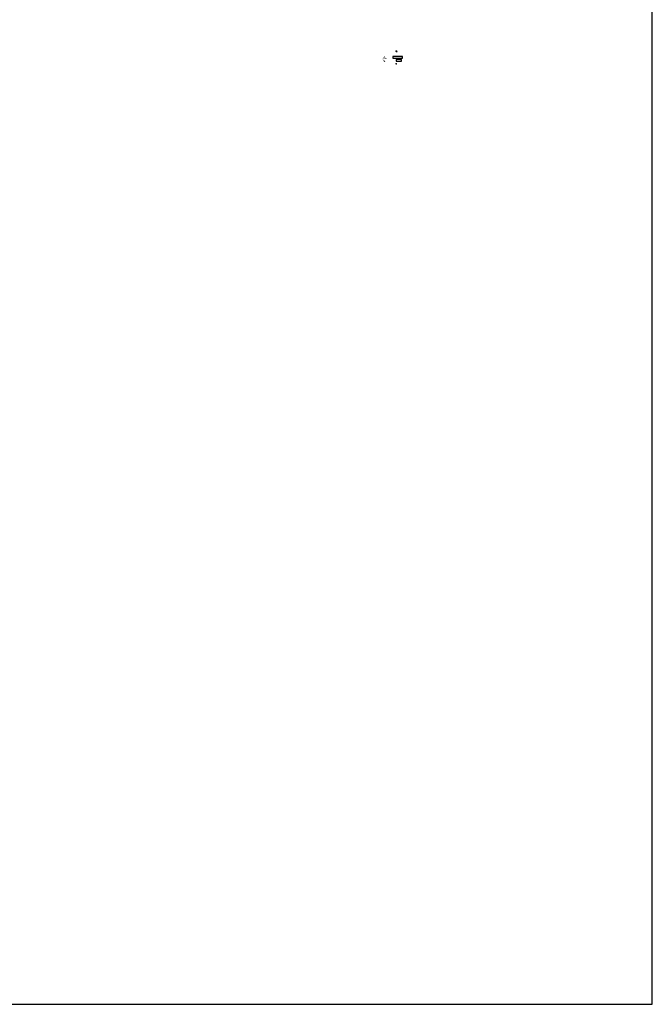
# Model space of a CAD drawing. Header units: feet. Extents: x 2255000 to 2274811, y 288595 to 315000.
# Tile 9 of 13: x 2262650 to 2265000, y 300000 to 303657. Entities that reach past the tile are written whole.
import ezdxf

# ---------------------------------------------------------------- set-up
doc = ezdxf.new("R2010")
doc.units = ezdxf.units.FT
doc.header["$MEASUREMENT"] = 0
doc.linetypes.add('drainage01', pattern=[1.6, 0.85, -0.75])
doc.layers.add('0_Mview', color=7, linetype='Continuous', plot=False)
for name, color, linetype in [('DR_X_Cells', 121, 'Continuous'), ('PM_P_Cells', 7, 'Continuous'), ('SG_P_Detection', 24, 'Continuous'), ('SG_X_PullBox', 7, 'Continuous'), ('SH_Data', 7, 'Continuous')]:
    doc.layers.add(name, color=color, linetype=linetype)

# ---------------------------------------------------------------- blocks, each defined once
blk = doc.blocks.new('CB3A-X')
at = {"layer": 'Defpoints', "color": 20, "linetype": 'drainage01', "lineweight": 0}
blk.add_lwpolyline([(-1.1, 1.1), (1.1, 1.1), (1.1, -1.1), (-1.1, -1.1), (-1.1, 1.1)], close=True, dxfattribs=at)
at = {"layer": 'DR_X_Cells', "color": 151, "linetype": 'Continuous', "lineweight": 0}
for p, q in [((-1.4, -1.4), (0.4, 0.4)), ((-1.4, -0.3), (-0.7, 0.4)), ((-0.3, -1.5), (1.4, 0.3)), ((0.8, -1.5), (1.4, -0.9))]:
    blk.add_line(p, q, dxfattribs=at)
at = {"layer": 'DR_X_Cells', "color": 151, "linetype": 'drainage01', "lineweight": 0}
blk.add_lwpolyline([(-1.7, 1.8), (1.7, 1.8), (1.7, -1.8), (-1.7, -1.8), (-1.7, 1.8)], close=True, dxfattribs=at)
at = {"layer": 'DR_X_Cells', "color": 151, "linetype": 'Continuous', "lineweight": 0, "flags": 128}
blk.add_lwpolyline([(-1.4, 0.4), (1.4, 0.4), (1.4, -1.5), (-1.4, -1.5), (-1.4, 0.4)], close=True, dxfattribs=at)
blk = doc.blocks.new('SIGPB')
at = {"layer": 'SG_X_PullBox', "color": 7, "linetype": 'Continuous', "lineweight": 0, "flags": 128}
for points in [[(-0.02, 0.07), (-0.07, 0.07), (-0.07, 0.02)], [(-0.07, 0.05), (-0.01, 0.05)], [(-0.04, 0.05), (-0.04, -0.05)], [(0.01, -0.05), (0.01, 0.05), (0.04, 0.05), (0.05, 0.05), (0.05, 0.05), (0.06, 0.05), (0.06, 0.04), (0.06, 0.04), (0.06, 0.04), (0.06, 0.03), (0.06, 0.02), (0.06, 0.02), (0.06, 0.01), (0.06, 0.01), (0.06, 0.01), (0.05, 0), (0.05, 0), (0.05, 0), (0.04, 0), (0.01, 0)], [(0.07, 0.02), (0.07, 0.07), (0.02, 0.07)], [(0.04, 0), (0.06, -0.05)], [(-0.07, -0.02), (-0.07, -0.07), (-0.02, -0.07)], [(0.02, -0.07), (0.07, -0.07), (0.07, -0.02)]]:
    blk.add_lwpolyline(points, dxfattribs=at)
blk = doc.blocks.new('*U1168', base_point=(-17, -40.25))
at = {"xscale": 1.000000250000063, "yscale": 1.000000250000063, "zscale": 1.000000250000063}
blk.add_blockref('SIGPB', (-17, -40.25), dxfattribs=at)
blk = doc.blocks.new('PMTRP')
blk.add_hatch(color=256).paths.add_polyline_path([(0, 0.15), (-0.42, 0), (-0.39, 0.12), (-0.78, 0.12, -0.17239), (-0.59, -0.12), (-0.42, -0.08), (-0.58, -0.36), (-0.83, -0.14), (-0.69, -0.14, 0.303957), (-1.03, 0.08), (-1.03, 0.08), (-1.08, 0.08), (-1.08, 0.19), (-0.39, 0.19), (-0.42, 0.31)])
blk = doc.blocks.new('PMLFTP')
blk.add_hatch(color=256).paths.add_polyline_path([(-0.15, 0.31), (0, 0.03), (-0.16, 0.07, -0.319289), (-0.6, -0.24), (-0.67, -0.24), (-0.67, -0.14), (-0.6, -0.14), (-0.61, -0.14, 0.303957), (-0.27, 0.08), (-0.41, 0.08)])

msp = doc.modelspace()

# ---------------------------------------------------------------- linework, layer by layer
at = {"layer": '0_Mview'}
msp.add_lwpolyline([(2255000, 299999.9767), (2265000.0111, 299999.9767), (2265000.0111, 304999.9767), (2260000, 304999.9767), (2260000, 315000), (2255000, 315000)], close=True, dxfattribs=at)
at = {"layer": 'SG_P_Detection'}
for points in [[(2264071.6819, 303513.7183), (2264071.6819, 303519.7183), (2264036.6819, 303519.7183), (2264036.6819, 303513.7183)], [(2264068.6819, 303502.5935), (2264068.6819, 303508.5935), (2264048.6819, 303508.5936), (2264048.6819, 303502.5936)]]:
    msp.add_lwpolyline(points, close=True, dxfattribs=at)

# ---------------------------------------------------------------- block references
at = {"layer": 'PM_P_Cells', "xscale": -16, "yscale": 16, "zscale": 16, "rotation": 180}
msp.add_blockref('PMLFTP', (2264008.7445, 303504.648), dxfattribs=at)
at = {"layer": 'PM_P_Cells', "xscale": -14.99999999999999, "yscale": 14.99999999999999, "rotation": 180}
msp.add_blockref('PMTRP', (2264014.3508, 303515.97), dxfattribs=at)
at = {"layer": 'SG_X_PullBox', "xscale": 20, "yscale": 20, "zscale": 10}
msp.add_blockref('*U1168', (2264048.283, 303492.8898), dxfattribs=at)
at = {"layer": 'SH_Data', "rotation": 15.29024819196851}
msp.add_blockref('CB3A-X', (2264049.6818, 303539.4327), dxfattribs=at)

doc.saveas('drawing.dxf')
